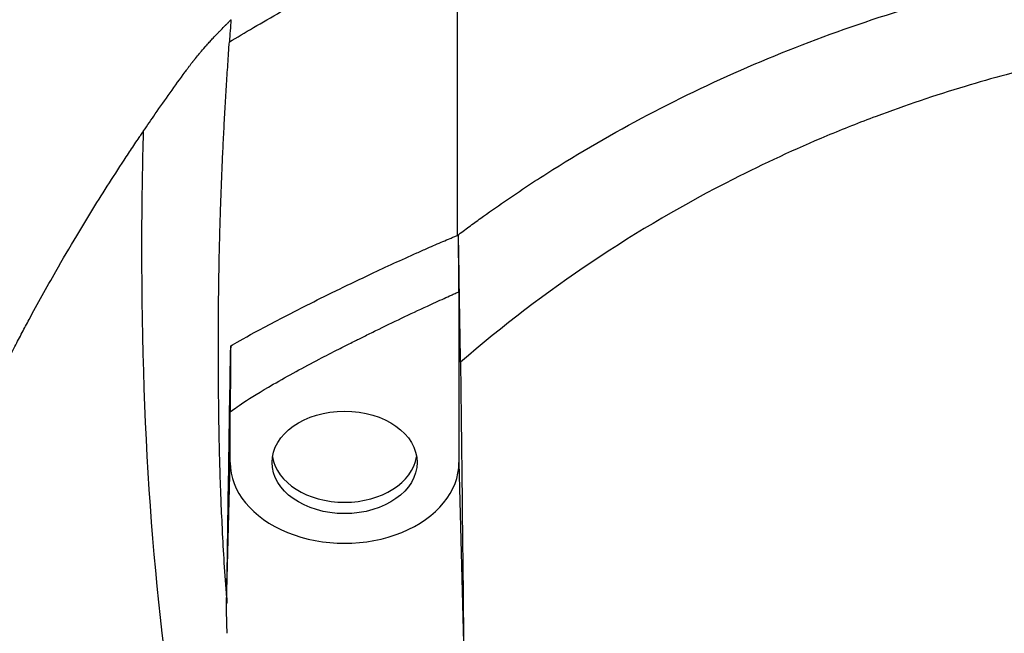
# Model space of a CAD drawing. Header units: millimetres. Extents: x 0 to 4378, y 0 to 2376.
# Tile 142 of 256: x 713 to 744, y 672 to 691. Entities that reach past the tile are written whole.
import ezdxf

# ---------------------------------------------------------------- set-up
doc = ezdxf.new("R2010")
doc.units = ezdxf.units.MM
doc.header["$LTSCALE"] = 0.2

# ---------------------------------------------------------------- blocks, each defined once
blk = doc.blocks.new('A$C06b8190f')
for p, q in [((-27.494, 182.693), (-27.494, 177.396)), ((-34.594, 177.396), (-34.594, 178.963)), ((-34.703, 173.005), (-34.594, 177.396)), ((-27.494, 177.396), (-27.344, 171.3))]:
    blk.add_line(p, q)
for centre, major_axis, ratio, start_param, end_param in [((117.941, 162.3), (-107.627, 121.629), 0.893418, 0.714774, 0.719281), ((-31.044, 177.749), (-2.25, 0), 0.707107, 0.111341, 3.030252), ((-31.044, 177.396), (-3.55, 0), 0.707107, 0, 3.141593)]:
    blk.add_ellipse(centre, major_axis=major_axis, ratio=ratio, start_param=start_param, end_param=end_param)
blk.add_ellipse((-31.044, 177.396), major_axis=(2.25, 0), ratio=0.707107)
for points, knots in [([(-45.228, 194.617), (-45.237, 194.607), (-45.356, 194.475), (-45.414, 194.41), (-45.461, 194.358), (-45.6, 194.202), (-45.692, 194.098), (-45.967, 193.784), (-46.149, 193.574), (-46.689, 192.943), (-47.041, 192.518), (-48.075, 191.236), (-48.733, 190.372), (-49.515, 189.284), (-49.662, 189.076), (-49.896, 188.743), (-49.982, 188.618), (-50.211, 188.285), (-50.353, 188.076), (-50.562, 187.764), (-50.629, 187.662), (-50.831, 187.357), (-50.964, 187.153), (-51.339, 186.57), (-51.578, 186.188), (-51.927, 185.617), (-52.04, 185.429), (-52.257, 185.065), (-52.361, 184.889), (-52.597, 184.483), (-52.728, 184.253), (-53.155, 183.496), (-53.443, 182.966), (-54.465, 181.015), (-55.145, 179.578), (-56.114, 177.3), (-56.446, 176.467), (-57.589, 173.398), (-58.28, 171.138), (-58.95, 168.376), (-59.062, 167.892), (-59.195, 167.28), (-59.226, 167.136), (-59.266, 166.94), (-59.276, 166.889), (-59.307, 166.734), (-59.327, 166.631), (-59.373, 166.387), (-59.399, 166.246), (-59.44, 166.013), (-59.455, 165.921), (-59.524, 165.499), (-59.573, 165.169), (-59.697, 164.216), (-59.757, 163.594), (-59.841, 162.303), (-59.862, 161.635), (-59.857, 160.096), (-59.815, 159.229), (-59.715, 158.152), (-59.693, 157.941), (-59.615, 157.266), (-59.549, 156.8), (-59.433, 156.091), (-59.389, 155.845), (-59.326, 155.515), (-59.309, 155.428), (-59.259, 155.183), (-59.226, 155.021), (-59.148, 154.658), (-59.103, 154.45), (-58.982, 153.91), (-58.905, 153.581), (-58.773, 153.034), (-58.718, 152.812), (-58.615, 152.41), (-58.57, 152.235), (-58.482, 151.899), (-58.439, 151.741), (-58.351, 151.421), (-58.307, 151.26), (-58.191, 150.852), (-58.123, 150.614), (-57.986, 150.152), (-57.92, 149.933), (-57.762, 149.424), (-57.671, 149.135), (-57.444, 148.438), (-57.306, 148.03), (-56.302, 145.162), (-55.269, 142.732), (-53.82, 139.879), (-53.578, 139.419), (-53.208, 138.735), (-53.086, 138.513), (-52.42, 137.321), (-51.849, 136.361), (-50.939, 134.927), (-50.624, 134.446), (-49.912, 133.394), (-49.513, 132.825), (-48.776, 131.813), (-48.443, 131.37), (-47.454, 130.088), (-46.777, 129.258), (-44.785, 126.946), (-43.405, 125.492), (-40.724, 122.948), (-39.455, 121.838), (-37.499, 120.271), (-36.861, 119.781), (-34.947, 118.369), (-33.627, 117.472), (-30.962, 115.815), (-29.622, 115.05), (-28.025, 114.219), (-27.814, 114.11), (-27.602, 114.003)], [-6.34892, -6.34892, -6.34892, -6.34892, -6.346996, -6.346996, -6.339369, -6.339369, -6.324116, -6.324116, -6.293607, -6.293607, -6.232603, -6.232603, -6.110535, -6.110535, -6.081778, -6.081778, -6.064617, -6.064617, -6.036059, -6.036059, -6.022312, -6.022312, -5.994822, -5.994822, -5.943917, -5.943917, -5.918835, -5.918835, -5.895502, -5.895502, -5.865176, -5.865176, -5.795858, -5.795858, -5.610958, -5.610958, -5.505244, -5.505244, -5.223468, -5.223468, -5.163957, -5.163957, -5.146104, -5.146104, -5.139689, -5.139689, -5.126937, -5.126937, -5.109433, -5.109433, -5.098055, -5.098055, -5.057228, -5.057228, -4.980558, -4.980558, -4.898576, -4.898576, -4.791795, -4.791795, -4.76585, -4.76585, -4.708745, -4.708745, -4.677924, -4.677924, -4.666779, -4.666779, -4.646933, -4.646933, -4.621, -4.621, -4.580203, -4.580203, -4.553194, -4.553194, -4.530725, -4.530725, -4.509981, -4.509981, -4.488898, -4.488898, -4.457904, -4.457904, -4.429176, -4.429176, -4.391259, -4.391259, -4.337563, -4.337563, -4.012989, -4.012989, -3.949041, -3.949041, -3.91815, -3.91815, -3.78308, -3.78308, -3.714321, -3.714321, -3.631782, -3.631782, -3.566461, -3.566461, -3.442027, -3.442027, -3.2143, -3.2143, -3.028646, -3.028646, -2.942037, -2.942037, -2.774506, -2.774506, -2.616657, -2.616657, -2.592701, -2.592701, -2.592701, -2.592701]), ([(-34.617, 190.447), (-34.158, 190.72), (-33.611, 191.041), (-33.018, 191.384), (-32.426, 191.727), (-31.787, 192.091), (-31.143, 192.45), (-30.499, 192.808), (-29.85, 193.162), (-29.237, 193.483), (-28.623, 193.805), (-28.046, 194.094), (-27.544, 194.325)], [0, 0, 0, 0, 0.249993, 0.249993, 0.249993, 0.499995, 0.499995, 0.499995, 0.749998, 0.749998, 0.749998, 1, 1, 1, 1]), ([(-27.544, 184.439), (-27.544, 184.652), (-27.544, 184.983), (-27.544, 185.416), (-27.544, 185.916), (-27.544, 186.262), (-27.544, 186.533), (-27.544, 186.845), (-27.544, 187.202), (-27.544, 187.603), (-27.544, 187.982), (-27.544, 188.338), (-27.544, 188.672), (-27.544, 189.016), (-27.544, 189.372), (-27.544, 189.738), (-27.544, 190.098), (-27.544, 190.452), (-27.544, 190.801), (-27.544, 191.152), (-27.544, 191.505), (-27.544, 191.861), (-27.544, 192.215), (-27.544, 192.568), (-27.544, 192.918), (-27.544, 193.27), (-27.544, 193.621), (-27.544, 193.973), (-27.544, 194.208), (-27.544, 194.325)], [0, 0, 0, 0, 0.0897132, 0.1414804, 0.1932476, 0.2191312, 0.2450148, 0.2708984, 0.3096449, 0.3483914, 0.3871379, 0.4193782, 0.4516185, 0.4838587, 0.5192811, 0.5547035, 0.5901259, 0.6238896, 0.6576534, 0.6914171, 0.7259458, 0.7604744, 0.795003, 0.8290876, 0.8631723, 0.8972569, 0.9315046, 0.9657523, 1, 1, 1, 1]), ([(-27.544, 184.439), (-27.485, 184.484), (-27.425, 184.528), (-27.365, 184.573), (-27.305, 184.618), (-27.245, 184.663), (-27.184, 184.707), (-27.064, 184.796), (-26.943, 184.884), (-26.821, 184.972), (-26.578, 185.147), (-26.333, 185.32), (-26.086, 185.49), (-25.591, 185.831), (-25.089, 186.162), (-24.579, 186.483), (-23.558, 187.125), (-22.508, 187.727), (-21.43, 188.287), (-20.352, 188.847), (-19.248, 189.365), (-18.12, 189.84), (-16.993, 190.315), (-15.843, 190.747), (-14.673, 191.135), (-13.504, 191.523), (-12.315, 191.866), (-11.112, 192.164), (-9.909, 192.462), (-8.691, 192.715), (-7.463, 192.922), (-6.849, 193.026), (-6.232, 193.118), (-5.613, 193.199), (-4.994, 193.279), (-4.373, 193.348), (-3.751, 193.404), (-3.128, 193.46), (-2.504, 193.504), (-1.878, 193.534), (-1.565, 193.549), (-1.251, 193.56), (-0.937, 193.568), (-0.625, 193.575), (-0.312, 193.579), (0, 193.579), (0.313, 193.579), (0.625, 193.575), (0.938, 193.567), (1.25, 193.56), (1.562, 193.548), (1.874, 193.533), (2.498, 193.503), (3.121, 193.459), (3.743, 193.402), (4.365, 193.345), (4.985, 193.276), (5.603, 193.194), (6.221, 193.113), (6.838, 193.02), (7.452, 192.915), (8.679, 192.705), (9.897, 192.449), (11.101, 192.147), (12.305, 191.846), (13.494, 191.5), (14.665, 191.108), (15.836, 190.717), (16.988, 190.281), (18.117, 189.802), (19.246, 189.323), (20.352, 188.801), (21.431, 188.237), (22.51, 187.674), (23.561, 187.069), (24.582, 186.426), (25.092, 186.104), (25.594, 185.772), (26.088, 185.431), (26.335, 185.261), (26.58, 185.088), (26.823, 184.912), (26.944, 184.825), (27.065, 184.737), (27.185, 184.648), (27.245, 184.603), (27.305, 184.559), (27.365, 184.514), (27.413, 184.478), (27.461, 184.443), (27.509, 184.407)], [0, 0, 0, 0, 0.003914, 0.003914, 0.003914, 0.007828, 0.007828, 0.007828, 0.015656, 0.015656, 0.015656, 0.031312, 0.031312, 0.031312, 0.062623, 0.062623, 0.062623, 0.125247, 0.125247, 0.125247, 0.18787, 0.18787, 0.18787, 0.250493, 0.250493, 0.250493, 0.313116, 0.313116, 0.313116, 0.37574, 0.37574, 0.37574, 0.407051, 0.407051, 0.407051, 0.438363, 0.438363, 0.438363, 0.469675, 0.469675, 0.469675, 0.485368, 0.485368, 0.485368, 0.500986, 0.500986, 0.500986, 0.516605, 0.516605, 0.516605, 0.532223, 0.532223, 0.532223, 0.56346, 0.56346, 0.56346, 0.594697, 0.594697, 0.594697, 0.625934, 0.625934, 0.625934, 0.688408, 0.688408, 0.688408, 0.750881, 0.750881, 0.750881, 0.813355, 0.813355, 0.813355, 0.875829, 0.875829, 0.875829, 0.938303, 0.938303, 0.938303, 0.969539, 0.969539, 0.969539, 0.985158, 0.985158, 0.985158, 0.992967, 0.992967, 0.992967, 0.996872, 0.996872, 0.996872, 1, 1, 1, 1]), ([(-37.28, 187.68), (-37.16, 187.857), (-37.039, 188.033), (-36.917, 188.209), (-36.764, 188.429), (-36.61, 188.648), (-36.454, 188.868), (-36.301, 189.083), (-36.146, 189.298), (-35.989, 189.515), (-35.966, 189.546), (-35.941, 189.581), (-35.917, 189.612), (-35.908, 189.626), (-35.898, 189.639), (-35.889, 189.651), (-35.869, 189.678), (-35.853, 189.7), (-35.835, 189.724), (-35.828, 189.733), (-35.821, 189.742), (-35.814, 189.751), (-35.795, 189.776), (-35.774, 189.803), (-35.752, 189.831), (-35.749, 189.835), (-35.746, 189.839), (-35.743, 189.843), (-35.725, 189.866), (-35.706, 189.891), (-35.687, 189.914), (-35.682, 189.92), (-35.677, 189.926), (-35.673, 189.932), (-35.632, 189.983), (-35.589, 190.034), (-35.546, 190.086), (-35.539, 190.095), (-35.531, 190.104), (-35.523, 190.113), (-35.475, 190.171), (-35.424, 190.229), (-35.372, 190.288), (-35.367, 190.295), (-35.361, 190.301), (-35.355, 190.308), (-35.345, 190.319), (-35.335, 190.33), (-35.327, 190.339), (-35.324, 190.342), (-35.322, 190.345), (-35.32, 190.347), (-35.287, 190.384), (-35.252, 190.422), (-35.216, 190.462), (-35.186, 190.494), (-35.156, 190.527), (-35.123, 190.562), (-35.075, 190.614), (-35.022, 190.669), (-34.966, 190.728), (-34.943, 190.751), (-34.92, 190.776), (-34.896, 190.801), (-34.888, 190.808), (-34.881, 190.816), (-34.873, 190.824), (-34.834, 190.865), (-34.792, 190.907), (-34.75, 190.95), (-34.744, 190.956), (-34.738, 190.962), (-34.732, 190.968), (-34.711, 190.989), (-34.69, 191.01), (-34.669, 191.032), (-34.663, 191.038), (-34.656, 191.044), (-34.65, 191.051), (-34.625, 191.075), (-34.6, 191.101), (-34.575, 191.126), (-34.574, 191.127), (-34.572, 191.129), (-34.571, 191.13), (-34.57, 191.131), (-34.57, 191.131), (-34.569, 191.132), (-34.569, 191.132), (-34.568, 191.133), (-34.568, 191.133), (-34.568, 191.133), (-34.568, 191.133), (-34.568, 191.133), (-34.567, 191.133), (-34.567, 191.134), (-34.567, 191.134), (-34.567, 191.134), (-34.567, 191.134), (-34.567, 191.134)], [-1, -1, -1, -1, -0.855477, -0.855477, -0.855477, -0.675493, -0.675493, -0.675493, -0.5, -0.5, -0.5, -0.474711, -0.474711, -0.474711, -0.463963, -0.463963, -0.463963, -0.439193, -0.439193, -0.439193, -0.430225, -0.430225, -0.430225, -0.405156, -0.405156, -0.405156, -0.40162, -0.40162, -0.40162, -0.38023, -0.38023, -0.38023, -0.375, -0.375, -0.375, -0.328373, -0.328373, -0.328373, -0.320302, -0.320302, -0.320302, -0.268434, -0.268434, -0.268434, -0.262722, -0.262722, -0.262722, -0.252966, -0.252966, -0.252966, -0.25, -0.25, -0.25, -0.203991, -0.203991, -0.203991, -0.16731, -0.16731, -0.16731, -0.11266, -0.11266, -0.11266, -0.090513, -0.090513, -0.090513, -0.083655, -0.083655, -0.083655, -0.048033, -0.048033, -0.048033, -0.043245, -0.043245, -0.043245, -0.026118, -0.026118, -0.026118, -0.021188, -0.021188, -0.021188, -0.001949, -0.001949, -0.001949, -0.000974, -0.000974, -0.000974, -0.000487, -0.000487, -0.000487, -0.000244, -0.000244, -0.000244, -0.000122, -0.000122, -0.000122, -0.000061, -0.000061, -0.000061, 0, 0, 0, 0]), ([(27.446, 180.568), (26.147, 181.69), (24.774, 182.731), (21.938, 184.618), (20.479, 185.466), (18.026, 186.706), (17.061, 187.15), (15.577, 187.768), (15.069, 187.968), (14.097, 188.331), (13.629, 188.496), (12.267, 188.952), (11.362, 189.223), (8.734, 189.92), (6.986, 190.274), (4.936, 190.562), (4.637, 190.601), (4.041, 190.671), (3.747, 190.703), (2.711, 190.803), (1.953, 190.855), (0.842, 190.894), (0.487, 190.901), (-0.063, 190.903), (-0.259, 190.901), (-0.783, 190.893), (-1.113, 190.884), (-1.766, 190.854), (-2.091, 190.835), (-2.714, 190.791), (-3.021, 190.765), (-3.995, 190.672), (-4.661, 190.592), (-7.075, 190.244), (-8.815, 189.885), (-10.948, 189.311), (-11.373, 189.19), (-12.725, 188.783), (-13.647, 188.472), (-15.066, 187.94), (-15.576, 187.738), (-17.065, 187.115), (-18.031, 186.668), (-20.485, 185.421), (-21.943, 184.568), (-24.779, 182.673), (-26.15, 181.628), (-27.446, 180.503)], [0.000001, 0.000001, 0.000001, 0.000001, 0.526911, 0.526911, 1.040052, 1.040052, 1.36277, 1.36277, 1.527774, 1.527774, 1.678311, 1.678311, 1.964146, 1.964146, 2.503781, 2.503781, 2.596, 2.596, 2.686992, 2.686992, 2.916476, 2.916476, 3.023291, 3.023291, 3.082835, 3.082835, 3.183267, 3.183267, 3.282174, 3.282174, 3.378808, 3.378808, 3.588828, 3.588828, 4.135868, 4.135868, 4.272691, 4.272691, 4.575177, 4.575177, 4.745351, 4.745351, 5.076735, 5.076735, 5.603058, 5.603058, 6.143683, 6.143683, 6.143683, 6.143683]), ([(-34.7, 173.191), (-34.728, 173.562), (-34.753, 173.925), (-34.775, 174.278), (-34.797, 174.632), (-34.816, 174.976), (-34.833, 175.311), (-34.834, 175.327), (-34.835, 175.344), (-34.835, 175.361), (-34.851, 175.678), (-34.865, 175.985), (-34.877, 176.284), (-34.886, 176.524), (-34.894, 176.757), (-34.902, 176.985), (-34.904, 177.056), (-34.906, 177.126), (-34.908, 177.196), (-34.914, 177.378), (-34.919, 177.556), (-34.923, 177.73), (-34.926, 177.836), (-34.928, 177.941), (-34.93, 178.044), (-34.931, 178.088), (-34.932, 178.131), (-34.933, 178.179), (-34.933, 178.184), (-34.933, 178.189), (-34.933, 178.194), (-34.934, 178.224), (-34.935, 178.256), (-34.935, 178.292), (-34.937, 178.392), (-34.939, 178.494), (-34.941, 178.597), (-34.941, 178.611), (-34.941, 178.624), (-34.942, 178.638), (-34.943, 178.741), (-34.945, 178.845), (-34.946, 178.946), (-34.946, 178.956), (-34.946, 178.966), (-34.946, 178.976), (-34.948, 179.126), (-34.95, 179.272), (-34.951, 179.412), (-34.952, 179.481), (-34.953, 179.548), (-34.953, 179.614), (-34.954, 179.76), (-34.955, 179.9), (-34.956, 180.033), (-34.956, 180.083), (-34.956, 180.133), (-34.956, 180.181), (-34.957, 180.325), (-34.957, 180.46), (-34.957, 180.588), (-34.957, 180.617), (-34.957, 180.646), (-34.957, 180.675), (-34.957, 180.707), (-34.957, 180.738), (-34.957, 180.76), (-34.957, 180.764), (-34.957, 180.768), (-34.957, 180.771), (-34.957, 180.811), (-34.957, 180.85), (-34.957, 180.891), (-34.957, 180.915), (-34.957, 180.939), (-34.957, 180.965), (-34.957, 180.984), (-34.957, 181.005), (-34.957, 181.026), (-34.957, 181.053), (-34.957, 181.082), (-34.957, 181.112), (-34.957, 181.139), (-34.957, 181.168), (-34.957, 181.197), (-34.957, 181.205), (-34.957, 181.213), (-34.957, 181.22), (-34.957, 181.246), (-34.957, 181.272), (-34.957, 181.3), (-34.957, 181.325), (-34.957, 181.351), (-34.957, 181.378), (-34.957, 181.404), (-34.957, 181.43), (-34.957, 181.457), (-34.957, 181.482), (-34.957, 181.508), (-34.957, 181.534), (-34.957, 181.541), (-34.957, 181.548), (-34.957, 181.555), (-34.957, 181.578), (-34.957, 181.602), (-34.957, 181.627), (-34.957, 181.65), (-34.957, 181.673), (-34.956, 181.697), (-34.956, 181.724), (-34.956, 181.751), (-34.956, 181.778), (-34.956, 181.803), (-34.956, 181.827), (-34.956, 181.852), (-34.956, 181.875), (-34.956, 181.899), (-34.955, 181.922), (-34.955, 181.938), (-34.955, 181.953), (-34.955, 181.969), (-34.955, 181.996), (-34.955, 182.024), (-34.955, 182.052), (-34.954, 182.081), (-34.954, 182.111), (-34.954, 182.141), (-34.954, 182.17), (-34.954, 182.199), (-34.953, 182.229), (-34.953, 182.262), (-34.953, 182.296), (-34.952, 182.331), (-34.952, 182.369), (-34.952, 182.409), (-34.951, 182.448), (-34.951, 182.454), (-34.951, 182.459), (-34.951, 182.464), (-34.951, 182.475), (-34.951, 182.485), (-34.951, 182.496), (-34.951, 182.531), (-34.95, 182.566), (-34.95, 182.6), (-34.949, 182.631), (-34.949, 182.661), (-34.949, 182.69), (-34.948, 182.715), (-34.948, 182.739), (-34.948, 182.76), (-34.948, 182.784), (-34.947, 182.804), (-34.947, 182.822), (-34.946, 182.89), (-34.945, 182.957), (-34.944, 183.025), (-34.942, 183.157), (-34.94, 183.289), (-34.938, 183.421), (-34.936, 183.552), (-34.933, 183.684), (-34.93, 183.816), (-34.927, 183.948), (-34.924, 184.08), (-34.921, 184.211), (-34.918, 184.321), (-34.916, 184.431), (-34.913, 184.54), (-34.91, 184.65), (-34.906, 184.759), (-34.903, 184.869), (-34.9, 184.979), (-34.896, 185.088), (-34.893, 185.198), (-34.889, 185.318), (-34.885, 185.438), (-34.88, 185.559), (-34.876, 185.679), (-34.872, 185.799), (-34.867, 185.92), (-34.863, 186.04), (-34.858, 186.16), (-34.853, 186.281), (-34.848, 186.395), (-34.843, 186.51), (-34.838, 186.624), (-34.833, 186.739), (-34.828, 186.853), (-34.823, 186.968), (-34.817, 187.082), (-34.812, 187.197), (-34.806, 187.312), (-34.801, 187.429), (-34.795, 187.546), (-34.789, 187.663), (-34.783, 187.78), (-34.776, 187.897), (-34.77, 188.014), (-34.764, 188.131), (-34.757, 188.248), (-34.751, 188.365), (-34.744, 188.48), (-34.737, 188.596), (-34.731, 188.711), (-34.724, 188.827), (-34.717, 188.942), (-34.71, 189.058), (-34.703, 189.173), (-34.695, 189.288), (-34.688, 189.404), (-34.681, 189.52), (-34.673, 189.636), (-34.665, 189.752), (-34.658, 189.867), (-34.65, 189.983), (-34.642, 190.099), (-34.634, 190.215), (-34.626, 190.331), (-34.617, 190.447)], [0.0000319, 0.0000319, 0.0000319, 0.0000319, 0.0474704, 0.0474704, 0.0474704, 0.0949017, 0.0949017, 0.0949017, 0.0972927, 0.0972927, 0.0972927, 0.1422803, 0.1422803, 0.1422803, 0.178402, 0.178402, 0.178402, 0.1896306, 0.1896306, 0.1896306, 0.2189908, 0.2189908, 0.2189908, 0.2369437, 0.2369437, 0.2369437, 0.2445131, 0.2445131, 0.2445131, 0.2452972, 0.2452972, 0.2452972, 0.25, 0.25, 0.25, 0.263183, 0.263183, 0.263183, 0.2649131, 0.2649131, 0.2649131, 0.278149, 0.278149, 0.278149, 0.2794293, 0.2794293, 0.2794293, 0.2991717, 0.2991717, 0.2991717, 0.3088387, 0.3088387, 0.3088387, 0.3301759, 0.3301759, 0.3301759, 0.338238, 0.338238, 0.338238, 0.3621179, 0.3621179, 0.3621179, 0.3676249, 0.3676249, 0.3676249, 0.3738056, 0.3738056, 0.3738056, 0.375, 0.375, 0.375, 0.3889516, 0.3889516, 0.3889516, 0.3967248, 0.3967248, 0.3967248, 0.4026395, 0.4026395, 0.4026395, 0.4100034, 0.4100034, 0.4100034, 0.4167465, 0.4167465, 0.4167465, 0.4184496, 0.4184496, 0.4184496, 0.424101, 0.424101, 0.424101, 0.4293788, 0.4293788, 0.4293788, 0.4343434, 0.4343434, 0.4343434, 0.4389381, 0.4389381, 0.4389381, 0.4401748, 0.4401748, 0.4401748, 0.4442469, 0.4442469, 0.4442469, 0.4480861, 0.4480861, 0.4480861, 0.4523532, 0.4523532, 0.4523532, 0.4561438, 0.4561438, 0.4561438, 0.459643, 0.459643, 0.459643, 0.4619004, 0.4619004, 0.4619004, 0.4658221, 0.4658221, 0.4658221, 0.4699847, 0.4699847, 0.4699847, 0.4738643, 0.4738643, 0.4738643, 0.4781868, 0.4781868, 0.4781868, 0.4829905, 0.4829905, 0.4829905, 0.4836267, 0.4836267, 0.4836267, 0.4849138, 0.4849138, 0.4849138, 0.4891474, 0.4891474, 0.4891474, 0.4929914, 0.4929914, 0.4929914, 0.4963899, 0.4963899, 0.4963899, 0.5, 0.5, 0.5, 0.5135797, 0.5135797, 0.5135797, 0.5401109, 0.5401109, 0.5401109, 0.566583, 0.566583, 0.566583, 0.5929927, 0.5929927, 0.5929927, 0.6149176, 0.6149176, 0.6149176, 0.636795, 0.636795, 0.636795, 0.6586229, 0.6586229, 0.6586229, 0.6825461, 0.6825461, 0.6825461, 0.7064051, 0.7064051, 0.7064051, 0.7301976, 0.7301976, 0.7301976, 0.7528121, 0.7528121, 0.7528121, 0.7753623, 0.7753623, 0.7753623, 0.7978464, 0.7978464, 0.7978464, 0.8207696, 0.8207696, 0.8207696, 0.8436202, 0.8436202, 0.8436202, 0.8663962, 0.8663962, 0.8663962, 0.8888048, 0.8888048, 0.8888048, 0.9111376, 0.9111376, 0.9111376, 0.9333933, 0.9333933, 0.9333933, 0.9556763, 0.9556763, 0.9556763, 0.9778786, 0.9778786, 0.9778786, 1, 1, 1, 1]), ([(0.102, 109.725), (0.079, 109.725), (0.037, 109.725), (-0.055, 109.725), (-0.095, 109.725), (-0.213, 109.726), (-0.292, 109.726), (-0.528, 109.728), (-0.685, 109.73), (-1.158, 109.739), (-1.473, 109.748), (-2.418, 109.784), (-3.047, 109.821), (-4.931, 109.967), (-6.184, 110.113), (-9.917, 110.697), (-12.376, 111.279), (-15.453, 112.267), (-16.132, 112.502), (-17.574, 113.037), (-18.333, 113.342), (-19.949, 114.04), (-20.798, 114.436), (-22.587, 115.338), (-23.526, 115.851), (-26.898, 117.846), (-29.213, 119.512), (-31.93, 121.866), (-32.492, 122.377), (-33.59, 123.427), (-34.125, 123.964), (-35.677, 125.598), (-36.653, 126.729), (-37.789, 128.176), (-38.003, 128.456), (-38.391, 128.973), (-38.563, 129.208), (-38.931, 129.718), (-39.128, 129.998), (-39.418, 130.419), (-39.513, 130.558), (-39.696, 130.83), (-39.789, 130.97), (-39.975, 131.253), (-40.065, 131.391), (-40.243, 131.667), (-40.332, 131.807), (-40.508, 132.087), (-40.596, 132.229), (-40.85, 132.643), (-41.016, 132.92), (-41.252, 133.324), (-41.336, 133.469), (-41.499, 133.753), (-41.579, 133.893), (-41.724, 134.151), (-41.796, 134.281), (-42.041, 134.728), (-42.221, 135.068), (-42.433, 135.475), (-42.501, 135.609), (-42.658, 135.916), (-42.741, 136.084), (-42.872, 136.35), (-42.915, 136.439), (-43.11, 136.84), (-43.265, 137.17), (-43.449, 137.572), (-43.488, 137.658), (-43.566, 137.831), (-43.604, 137.917), (-43.718, 138.175), (-43.794, 138.349), (-44.163, 139.208), (-44.446, 139.912), (-44.849, 140.99), (-44.978, 141.35), (-45.167, 141.892), (-45.229, 142.074), (-45.351, 142.44), (-45.411, 142.623), (-45.499, 142.897), (-45.529, 142.989), (-45.586, 143.169), (-45.614, 143.261), (-45.669, 143.44), (-45.695, 143.526), (-45.749, 143.703), (-45.776, 143.793), (-45.917, 144.27), (-46.015, 144.618), (-46.208, 145.342), (-46.299, 145.702), (-46.43, 146.244), (-46.472, 146.424), (-46.551, 146.774), (-46.591, 146.954), (-46.647, 147.22), (-46.665, 147.305), (-46.749, 147.71), (-46.812, 148.038), (-47.292, 150.657), (-47.676, 153.725), (-47.516, 159.01), (-47.421, 160.342), (-47.143, 162.831), (-46.974, 163.987), (-46.583, 166.146), (-46.371, 167.147), (-46.024, 168.578), (-45.913, 169.012), (-45.688, 169.85), (-45.574, 170.254), (-44.561, 173.699), (-43.392, 176.667), (-41.949, 179.65), (-41.862, 179.827), (-41.612, 180.332), (-41.444, 180.663), (-41.197, 181.138), (-41.122, 181.282), (-40.976, 181.56), (-40.903, 181.696), (-40.566, 182.323), (-40.288, 182.825), (-39.79, 183.694), (-39.574, 184.064), (-39.024, 184.982), (-38.686, 185.53), (-38.168, 186.34), (-37.993, 186.61), (-37.728, 187.012), (-37.639, 187.146), (-37.505, 187.347), (-37.46, 187.413), (-37.393, 187.513), (-37.37, 187.547), (-37.315, 187.629), (-37.29, 187.665), (-37.28, 187.68)], [0.000001, 0.000001, 0.000001, 0.000001, 0.007145, 0.007145, 0.012487, 0.012487, 0.023172, 0.023172, 0.044526, 0.044526, 0.087152, 0.087152, 0.172519, 0.172519, 0.343296, 0.343296, 0.684832, 0.684832, 0.782442, 0.782442, 0.893925, 0.893925, 1.020792, 1.020792, 1.165754, 1.165754, 1.5523, 1.5523, 1.656, 1.656, 1.759472, 1.759472, 1.962548, 1.962548, 2.010788, 2.010788, 2.051037, 2.051037, 2.098595, 2.098595, 2.121977, 2.121977, 2.144106, 2.144106, 2.165078, 2.165078, 2.185897, 2.185897, 2.206927, 2.206927, 2.249257, 2.249257, 2.267476, 2.267476, 2.284385, 2.284385, 2.298691, 2.298691, 2.334972, 2.334972, 2.351514, 2.351514, 2.372635, 2.372635, 2.384046, 2.384046, 2.433545, 2.433545, 2.447203, 2.447203, 2.460457, 2.460457, 2.48758, 2.48758, 2.604591, 2.604591, 2.662837, 2.662837, 2.692059, 2.692059, 2.721315, 2.721315, 2.736067, 2.736067, 2.75119, 2.75119, 2.765744, 2.765744, 2.781644, 2.781644, 2.845833, 2.845833, 2.904565, 2.904565, 2.933488, 2.933488, 2.964036, 2.964036, 2.978504, 2.978504, 3.032725, 3.032725, 3.464483, 3.464483, 3.610423, 3.610423, 3.738069, 3.738069, 3.849625, 3.849625, 3.89841, 3.89841, 3.944167, 3.944167, 4.289561, 4.289561, 4.31145, 4.31145, 4.352034, 4.352034, 4.36965, 4.36965, 4.386161, 4.386161, 4.448116, 4.448116, 4.494326, 4.494326, 4.563724, 4.563724, 4.598531, 4.598531, 4.615935, 4.615935, 4.624637, 4.624637, 4.628988, 4.628988, 4.635352, 4.635352, 4.635352, 4.635352]), ([(-36.324, 169.295), (-37.073, 174.161), (-37.404, 179.658), (-37.311, 186.41), (-37.298, 187.041), (-37.28, 187.68)], [-1, -1, -1, -1, -0.092566, -0.092566, 0, 0, 0, 0]), ([(-34.578, 181.009), (-34.299, 181.171), (-33.604, 181.571), (-32.037, 182.365), (-31.75, 182.508), (-31.385, 182.687), (-31.299, 182.729), (-30.883, 182.932), (-30.554, 183.089), (-29.755, 183.465), (-29.275, 183.685), (-28.691, 183.945), (-28.579, 183.995), (-28.31, 184.113), (-28.15, 184.182), (-27.915, 184.283), (-27.839, 184.315), (-27.726, 184.363), (-27.689, 184.378), (-27.617, 184.409), (-27.581, 184.424), (-27.544, 184.439)], [0.000001, 0.000001, 0.000001, 0.000001, 0.1091807, 0.1091807, 0.1330208, 0.1330208, 0.1401385, 0.1401385, 0.1649487, 0.1649487, 0.1999101, 0.1999101, 0.2081001, 0.2081001, 0.2197565, 0.2197565, 0.2252849, 0.2252849, 0.2279659, 0.2279659, 0.230588, 0.230588, 0.230588, 0.230588]), ([(-27.51, 184.453), (-27.516, 184.451), (-27.521, 184.448), (-27.533, 184.444), (-27.538, 184.441), (-27.544, 184.439)], [-0.004802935, -0.004802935, -0.004802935, -0.004802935, -0.002367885, -0.002367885, 0, 0, 0, 0]), ([(-27.446, 180.503), (-27.456, 181.163), (-27.467, 181.822), (-27.488, 183.138), (-27.499, 183.796), (-27.51, 184.453)], [-0.4140682, -0.4140682, -0.4140682, -0.4140682, -0.2070417, -0.2070417, -0.000001, -0.000001, -0.000001, -0.000001]), ([(-27.494, 182.693), (-27.497, 182.986), (-27.5, 183.28), (-27.503, 183.722), (-27.505, 183.872), (-27.507, 184.094), (-27.507, 184.167), (-27.509, 184.311), (-27.51, 184.439), (-27.51, 184.453)], [-0.03661251, -0.03661251, -0.03661251, -0.03661251, -0.01830625, -0.01830625, -0.00898314, -0.00898314, -0.00444968, -0.00444968, -0.000001, -0.000001, -0.000001, -0.000001]), ([(-34.594, 178.963), (-34.429, 179.087), (-34.066, 179.354), (-32.799, 180.083), (-32.303, 180.351), (-31.624, 180.707), (-31.433, 180.805), (-31.208, 180.92), (-31.197, 180.926), (-31.105, 180.972), (-31.027, 181.012), (-30.824, 181.114), (-30.689, 181.181), (-30.547, 181.252), (-30.495, 181.278), (-30.32, 181.365), (-30.196, 181.426), (-29.538, 181.748), (-29.013, 181.998), (-28.303, 182.326), (-28.129, 182.406), (-27.881, 182.519), (-27.805, 182.553), (-27.691, 182.605), (-27.652, 182.622), (-27.573, 182.658), (-27.534, 182.675), (-27.494, 182.693)], [0.000001, 0.000001, 0.000001, 0.000001, 0.0724166, 0.0724166, 0.1133067, 0.1133067, 0.1313759, 0.1313759, 0.1323772, 0.1323772, 0.1391198, 0.1391198, 0.1496427, 0.1496427, 0.1569686, 0.1569686, 0.1732045, 0.1732045, 0.2446227, 0.2446227, 0.2675705, 0.2675705, 0.2775712, 0.2775712, 0.2827318, 0.2827318, 0.287926, 0.287926, 0.287926, 0.287926]), ([(-34.7, 173.191), (-34.68, 174.506), (-34.66, 175.813), (-34.62, 178.406), (-34.599, 179.684), (-34.578, 181.009)], [0.0000394, 0.0000394, 0.0000394, 0.0000394, 0.4036461, 0.4036461, 0.8072123, 0.8072123, 0.8072123, 0.8072123]), ([(-34.578, 181.009), (-34.58, 180.668), (-34.583, 180.326), (-34.589, 179.645), (-34.592, 179.303), (-34.594, 178.963)], [-0.2156708, -0.2156708, -0.2156708, -0.2156708, -0.1078472, -0.1078472, -0.000001, -0.000001, -0.000001, -0.000001]), ([(-27.446, 180.503), (-27.428, 178.962), (-27.411, 177.427), (-27.377, 174.358), (-27.36, 172.828), (-27.344, 171.3)], [0.000001, 0.000001, 0.000001, 0.000001, 0.4635259, 0.4635259, 0.9270517, 0.9270517, 0.9270517, 0.9270517]), ([(-34.683, 172.092), (-34.692, 172.246), (-34.698, 172.4), (-34.701, 172.555), (-34.704, 172.705), (-34.705, 172.855), (-34.703, 173.005)], [-0.09380006, -0.09380006, -0.09380006, -0.09380006, -0.04608725, -0.04608725, -0.04608725, -0.000001, -0.000001, -0.000001, -0.000001]), ([(-34.7, 173.191), (-34.7, 173.16), (-34.701, 173.129), (-34.702, 173.067), (-34.702, 173.036), (-34.703, 173.005)], [-0.0189743, -0.0189743, -0.0189743, -0.0189743, -0.00948198, -0.00948198, -0.000001, -0.000001, -0.000001, -0.000001])]:
    blk.add_open_spline(points, degree=3, knots=knots)

msp = doc.modelspace()

# ---------------------------------------------------------------- block references
msp.add_blockref('A$C06b8190f', (754.283, 499.915))

doc.saveas('drawing.dxf')
